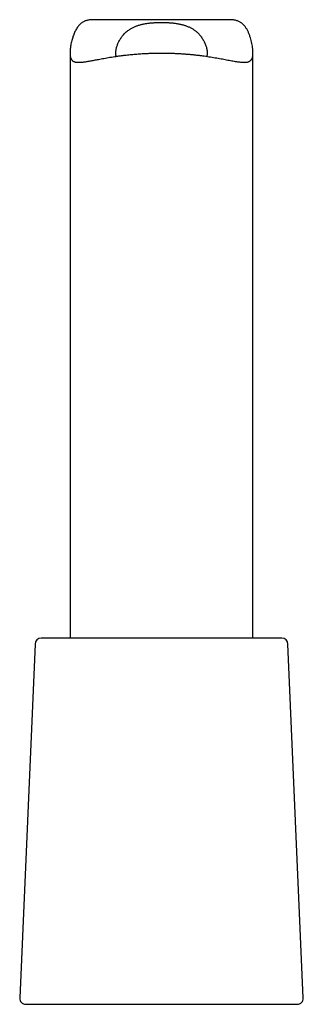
# Model space of a CAD drawing. Header units: millimetres. Extents: x 8 to 877, y 12 to 891.
# Tile 49 of 61: x 654 to 678, y 534 to 615. Entities that reach past the tile are written whole.
import ezdxf

# ---------------------------------------------------------------- set-up
doc = ezdxf.new("R2010")
doc.units = ezdxf.units.MM

msp = doc.modelspace()

# ---------------------------------------------------------------- linework, layer by layer
at = {"color": 7, "linetype": 'Continuous', "lineweight": 30}
for p, q in [((671.473, 614.779), (660.299, 614.779)), ((658.386, 612.05), (658.386, 564.104)), ((673.386, 564.104), (673.386, 612.05)), ((665.886, 564.104), (656.015, 564.104)), ((675.757, 564.104), (665.886, 564.104)), ((655.515, 563.625), (654.258, 534.625)), ((677.513, 534.625), (676.256, 563.625)), ((654.758, 534.104), (677.014, 534.104))]:
    msp.add_line(p, q, dxfattribs=at)
for centre, start, end in [((656.015, 563.604), 90, 177.51874), ((675.757, 563.604), 2.48126, 90), ((654.758, 534.604), 177.51874, 270), ((677.014, 534.604), 270, 2.48126)]:
    msp.add_arc(centre, 0.5, start, end, dxfattribs=at)
for points, knots in [([(660.299, 614.778), (660.273, 614.778), (660.202, 614.778), (660.093, 614.772), (659.97, 614.76), (659.853, 614.74), (659.741, 614.713), (659.634, 614.679), (659.532, 614.636), (659.433, 614.584), (659.34, 614.523), (659.251, 614.452), (659.167, 614.373), (659.08, 614.276), (658.991, 614.16), (658.904, 614.023), (658.824, 613.878), (658.752, 613.725), (658.687, 613.567), (658.628, 613.405), (658.576, 613.24), (658.528, 613.063), (658.484, 612.877), (658.449, 612.699), (658.424, 612.54), (658.406, 612.4), (658.394, 612.265), (658.386, 612.135), (658.385, 612.013), (658.39, 611.898), (658.402, 611.794), (658.421, 611.704), (658.445, 611.628), (658.474, 611.563), (658.509, 611.505), (658.55, 611.454), (658.598, 611.411), (658.652, 611.374), (658.713, 611.344), (658.78, 611.321), (658.852, 611.304), (658.929, 611.293), (659.013, 611.287), (659.102, 611.285), (659.198, 611.288), (659.299, 611.294), (659.407, 611.305), (659.526, 611.319), (659.657, 611.338), (659.803, 611.361), (659.955, 611.387), (660.116, 611.416), (660.283, 611.447), (660.457, 611.48), (660.638, 611.514), (660.837, 611.551), (661.053, 611.591), (661.288, 611.633), (661.533, 611.675), (661.786, 611.717), (662.047, 611.757), (662.316, 611.796), (662.593, 611.834), (662.852, 611.866), (663.089, 611.893), (663.304, 611.916), (663.522, 611.937), (663.743, 611.956), (663.966, 611.974), (664.192, 611.99), (664.421, 612.005), (664.575, 612.012), (664.652, 612.016)], [0, 0, 0, 0, 0.007103, 0.018563, 0.03015, 0.041759, 0.053047, 0.06436, 0.075887, 0.087413, 0.099067, 0.110722, 0.122604, 0.134512, 0.15023, 0.165989, 0.181947, 0.197906, 0.213941, 0.229977, 0.246142, 0.262315, 0.281331, 0.300363, 0.314762, 0.32916, 0.343619, 0.358076, 0.372825, 0.387574, 0.402478, 0.417382, 0.429982, 0.442606, 0.455421, 0.468235, 0.48115, 0.494065, 0.507168, 0.520293, 0.532891, 0.545508, 0.558252, 0.570996, 0.583804, 0.596612, 0.609539, 0.62248, 0.637483, 0.652507, 0.667674, 0.682842, 0.698084, 0.713326, 0.728709, 0.74411, 0.762061, 0.780041, 0.798245, 0.816448, 0.834773, 0.853098, 0.871657, 0.890249, 0.903824, 0.917412, 0.931103, 0.944793, 0.958538, 0.972284, 0.986135, 1, 1, 1, 1]), ([(664.652, 612.016), (664.751, 612.021), (664.948, 612.03), (665.248, 612.039), (665.551, 612.044), (665.856, 612.047), (666.162, 612.045), (666.47, 612.04), (666.778, 612.031), (667.082, 612.019), (667.381, 612.003), (667.674, 611.984), (667.966, 611.962), (668.257, 611.936), (668.544, 611.908), (668.828, 611.877), (669.108, 611.843), (669.382, 611.806), (669.649, 611.768), (669.909, 611.729), (670.163, 611.688), (670.411, 611.646), (670.653, 611.603), (670.888, 611.56), (671.115, 611.518), (671.335, 611.476), (671.545, 611.437), (671.747, 611.4), (671.94, 611.366), (672.123, 611.336), (672.296, 611.312), (672.459, 611.295), (672.585, 611.287), (672.68, 611.285), (672.755, 611.287), (672.833, 611.292), (672.912, 611.303), (672.985, 611.319), (673.053, 611.342), (673.114, 611.371), (673.169, 611.407), (673.218, 611.451), (673.261, 611.502), (673.296, 611.56), (673.325, 611.625), (673.349, 611.698), (673.367, 611.78), (673.379, 611.87), (673.385, 611.969), (673.386, 612.076), (673.383, 612.184), (673.375, 612.291), (673.365, 612.395), (673.352, 612.503), (673.331, 612.649), (673.296, 612.838), (673.243, 613.068), (673.178, 613.301), (673.113, 613.493), (673.054, 613.643), (673.006, 613.754), (672.954, 613.863), (672.899, 613.968), (672.839, 614.069), (672.775, 614.165), (672.707, 614.257), (672.633, 614.343), (672.553, 614.423), (672.468, 614.496), (672.377, 614.56), (672.281, 614.616), (672.181, 614.662), (672.076, 614.7), (671.966, 614.73), (671.851, 614.752), (671.73, 614.768), (671.605, 614.776), (671.519, 614.78), (671.473, 614.779), (671.473, 614.779)], [0, 0, 0, 0, 0.015428, 0.030882, 0.046546, 0.06221, 0.077987, 0.093764, 0.109759, 0.125784, 0.141212, 0.156666, 0.172323, 0.187981, 0.203747, 0.219513, 0.235487, 0.251489, 0.267165, 0.282867, 0.298765, 0.314663, 0.330667, 0.346671, 0.362877, 0.379112, 0.39533, 0.411578, 0.428068, 0.444558, 0.461188, 0.477816, 0.494725, 0.503204, 0.511682, 0.522797, 0.533927, 0.545187, 0.556448, 0.567784, 0.57912, 0.590605, 0.602114, 0.613229, 0.624368, 0.635682, 0.646997, 0.658408, 0.669819, 0.681411, 0.693025, 0.702677, 0.712337, 0.722039, 0.731741, 0.751179, 0.770781, 0.790404, 0.810174, 0.820075, 0.829976, 0.839909, 0.849849, 0.85967, 0.869501, 0.879443, 0.889385, 0.8994, 0.909415, 0.919584, 0.929781, 0.939604, 0.949452, 0.959466, 0.969481, 0.979578, 0.989676, 0.999922, 1, 1, 1, 1]), ([(662.179, 611.776), (662.176, 611.784), (662.166, 611.81), (662.154, 611.857), (662.143, 611.918), (662.137, 611.983), (662.135, 612.051), (662.138, 612.132), (662.147, 612.228), (662.165, 612.339), (662.19, 612.454), (662.223, 612.572), (662.264, 612.694), (662.312, 612.817), (662.368, 612.941), (662.431, 613.066), (662.503, 613.19), (662.582, 613.313), (662.671, 613.433), (662.768, 613.552), (662.876, 613.667), (662.995, 613.778), (663.124, 613.884), (663.246, 613.971), (663.357, 614.04), (663.453, 614.095), (663.554, 614.147), (663.659, 614.196), (663.769, 614.242), (663.883, 614.285), (664.002, 614.324), (664.123, 614.359), (664.245, 614.391), (664.37, 614.419), (664.497, 614.444), (664.627, 614.467), (664.761, 614.487), (664.898, 614.504), (665.037, 614.518), (665.176, 614.53), (665.315, 614.539), (665.453, 614.547), (665.593, 614.552), (665.734, 614.555), (665.876, 614.556), (666.019, 614.555), (666.163, 614.552), (666.306, 614.547), (666.449, 614.54), (666.592, 614.53), (666.734, 614.518), (666.876, 614.503), (667.017, 614.486), (667.158, 614.465), (667.296, 614.441), (667.429, 614.413), (667.557, 614.384), (667.679, 614.351), (667.798, 614.315), (667.916, 614.275), (668.03, 614.231), (668.142, 614.183), (668.249, 614.131), (668.351, 614.077), (668.447, 614.021), (668.537, 613.962), (668.623, 613.901), (668.706, 613.836), (668.786, 613.769), (668.862, 613.699), (668.934, 613.626), (669.015, 613.537), (669.102, 613.431), (669.193, 613.307), (669.275, 613.18), (669.349, 613.05), (669.415, 612.917), (669.473, 612.784), (669.523, 612.65), (669.56, 612.531), (669.587, 612.426), (669.607, 612.336), (669.622, 612.248), (669.631, 612.162), (669.636, 612.078), (669.636, 611.998), (669.629, 611.922), (669.616, 611.851), (669.604, 611.803), (669.594, 611.779), (669.593, 611.776)], [0, 0, 0, 0, 0.004498, 0.014231, 0.024158, 0.034085, 0.044073, 0.054062, 0.068325, 0.082589, 0.096966, 0.111344, 0.126009, 0.140674, 0.155421, 0.170168, 0.185099, 0.200029, 0.215062, 0.230094, 0.245521, 0.260947, 0.276556, 0.292164, 0.301877, 0.31159, 0.321365, 0.331141, 0.341125, 0.351109, 0.361169, 0.371229, 0.380944, 0.390658, 0.400443, 0.410227, 0.420226, 0.430225, 0.440296, 0.450367, 0.460079, 0.469792, 0.479568, 0.489343, 0.499315, 0.509286, 0.519324, 0.529363, 0.539462, 0.549561, 0.559732, 0.569903, 0.580305, 0.590707, 0.601192, 0.611677, 0.621519, 0.631362, 0.641279, 0.651195, 0.661342, 0.671489, 0.681713, 0.691937, 0.701545, 0.711153, 0.720816, 0.73048, 0.740298, 0.750116, 0.759979, 0.769842, 0.785232, 0.800623, 0.816131, 0.831639, 0.847469, 0.863299, 0.879231, 0.895164, 0.906465, 0.917766, 0.929119, 0.940473, 0.952029, 0.963584, 0.975232, 0.986879, 0.998189, 1, 1, 1, 1])]:
    msp.add_open_spline(points, degree=3, knots=knots, dxfattribs=at)

doc.saveas('drawing.dxf')
